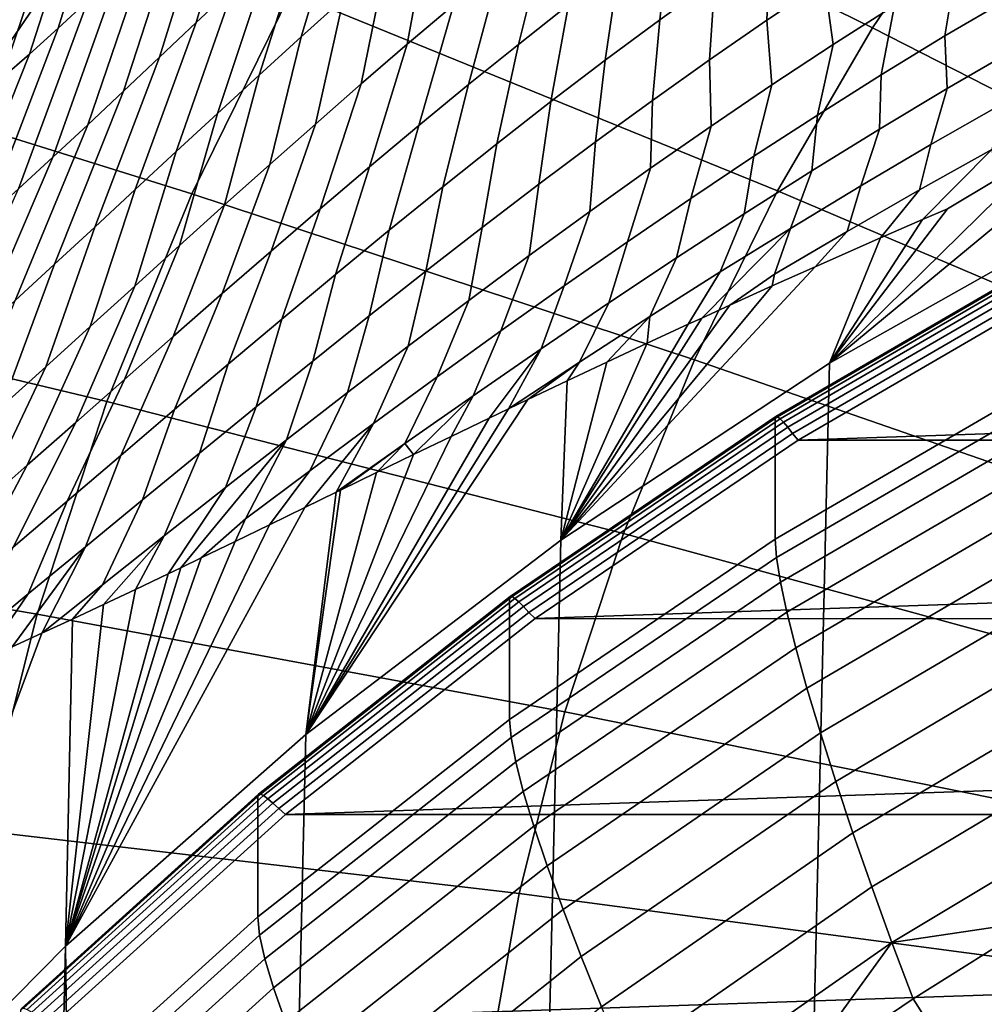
# Model space of a CAD drawing. Header units: metres. Extents: x -24 to 94, y -256 to 25.
# Tile 17 of 195: x -15.95 to -11.25, y -218.68 to -213.89. Entities that reach past the tile are written whole.
import ezdxf

# ---------------------------------------------------------------- set-up
doc = ezdxf.new("R2010")
doc.units = ezdxf.units.M
doc.layers.add('solid_10_061_003_XXX', color=7, linetype='CONTINUOUS')

msp = doc.modelspace()

# ---------------------------------------------------------------- linework, layer by layer
at = {"layer": 'solid_10_061_003_XXX'}
for points in [[(-16.645071, -214.939209, 322.239716), (-15.859187, -213.791809, 321.932281), (-16.830866, -210.327957, 321.00412)], [(-13.460552, -211.89653, 336.132965), (-14.077577, -212.805206, 336.376465), (-11.796629, -213.925369, 337.555176), (-11.279578, -213.163925, 337.351135)], [(-10.709937, -212.438339, 337.156708), (-11.279578, -213.163925, 337.351135), (-9.063201, -214.494507, 338.430054), (-8.605492, -213.911499, 338.273834)], [(-16.645056, -213.774506, 326.586365), (-15.859133, -212.62706, 326.278931), (-15.859187, -213.791809, 321.932281), (-16.645071, -214.939209, 322.239716)], [(-14.077577, -212.805206, 336.376465), (-14.628966, -213.752426, 336.630249), (-12.258678, -214.719131, 337.767853), (-11.796629, -213.925369, 337.555176)], [(-15.112148, -214.733795, 336.893219), (-14.628966, -213.752426, 336.630249), (-16.953339, -212.847061, 335.355713), (-17.513292, -213.98436, 335.660461)], [(-15.46704, -212.971558, 298.839233), (-15.338963, -212.8526, 298.499176), (-15.617858, -213.794189, 298.332397), (-15.762417, -213.92717, 298.685699)], [(-14.840114, -213.057297, 296.69278), (-14.674946, -212.901764, 296.386993), (-14.908777, -213.728683, 296.13681), (-15.090052, -213.899277, 296.445984)], [(-15.590584, -213.083801, 299.186584), (-15.46704, -212.971558, 298.839233), (-15.762417, -213.92717, 298.685699), (-15.902519, -214.05278, 299.048401)], [(-15.002231, -213.211166, 297.00531), (-14.840114, -213.057297, 296.69278), (-15.090052, -213.899277, 296.445984), (-15.268818, -214.068115, 296.763397)], [(-14.350311, -213.212875, 295.253265), (-14.159187, -213.041534, 294.97168), (-14.373154, -213.782852, 294.679138), (-14.579681, -213.968597, 294.95932)], [(-15.709214, -213.188202, 299.541412), (-15.590584, -213.083801, 299.186584), (-15.902519, -214.05278, 299.048401), (-16.037651, -214.169785, 299.420776)], [(-11.279578, -213.163925, 337.351135), (-11.796629, -213.925369, 337.555176), (-9.478654, -215.106339, 338.593994), (-9.063201, -214.494507, 338.430054)], [(-15.822479, -213.283463, 299.903839), (-15.709214, -213.188202, 299.541412), (-16.037651, -214.169785, 299.420776), (-16.167208, -214.276718, 299.803009)], [(-15.161223, -213.362625, 297.325073), (-15.002231, -213.211166, 297.00531), (-15.268818, -214.068115, 296.763397), (-15.444957, -214.234375, 297.089691)], [(-14.538914, -213.384872, 295.540985), (-14.350311, -213.212875, 295.253265), (-14.579681, -213.968597, 294.95932), (-14.784349, -214.155029, 295.246796)], [(-13.954161, -213.415253, 294.138397), (-13.741436, -213.234283, 293.876862), (-13.836627, -213.814148, 293.433655), (-14.062511, -214.005264, 293.68512)], [(-13.379553, -213.439987, 292.947571), (-13.147964, -213.257584, 292.712097), (-13.276892, -213.812714, 292.320679), (-13.521275, -214.005508, 292.546997)], [(-12.7829, -213.438187, 291.88269), (-12.532793, -213.256973, 291.670319), (-12.5645, -213.693008, 291.217377), (-12.832069, -213.885941, 291.422028)], [(-15.929853, -213.368332, 300.273834), (-15.822479, -213.283463, 299.903839), (-16.167208, -214.276718, 299.803009), (-16.290483, -214.372101, 300.195129)], [(-15.316963, -213.510895, 297.652527), (-15.161223, -213.362625, 297.325073), (-15.444957, -214.234375, 297.089691), (-15.618283, -214.397232, 297.425446)], [(-12.294992, -213.504715, 291.01712), (-12.023241, -213.32132, 290.820953), (-12.030491, -213.700073, 290.366058), (-12.311349, -213.888275, 290.547699)], [(-16.030729, -213.441376, 300.651245), (-15.929853, -213.368332, 300.273834), (-16.290483, -214.372101, 300.195129), (-16.406668, -214.454346, 300.596924)], [(-14.72506, -213.556992, 295.835327), (-14.538914, -213.384872, 295.540985), (-14.784349, -214.155029, 295.246796), (-14.987209, -214.341553, 295.542114)], [(-14.164686, -213.598251, 294.40567), (-13.954161, -213.415253, 294.138397), (-14.062511, -214.005264, 293.68512), (-14.28686, -214.198563, 293.94281)], [(-13.609037, -213.62561, 293.187958), (-13.379553, -213.439987, 292.947571), (-13.521275, -214.005508, 292.546997), (-13.764223, -214.201569, 292.778687)], [(-13.030848, -213.62352, 292.099365), (-12.7829, -213.438187, 291.88269), (-12.832069, -213.885941, 291.422028), (-13.097993, -214.083252, 291.631378)], [(-11.388036, -213.631165, 289.533051), (-11.084597, -213.45192, 289.373566), (-11.130563, -213.780212, 288.958618), (-11.443397, -213.964539, 289.104889)], [(-12.5645, -213.693008, 291.217377), (-12.294992, -213.504715, 291.01712), (-12.311349, -213.888275, 290.547699), (-12.590554, -214.081314, 290.733398)], [(-15.46926, -213.655075, 297.988159), (-15.316963, -213.510895, 297.652527), (-15.618283, -214.397232, 297.425446), (-15.788536, -214.55571, 297.771271)], [(-12.030491, -213.700073, 290.366058), (-11.74766, -213.516968, 290.188293), (-11.689206, -213.816132, 289.695953), (-11.988476, -214.006638, 289.862579)], [(-14.908777, -213.728683, 296.13681), (-14.72506, -213.556992, 295.835327), (-14.987209, -214.341553, 295.542114), (-15.188263, -214.527634, 295.845917)], [(-14.373154, -213.782852, 294.679138), (-14.164686, -213.598251, 294.40567), (-14.28686, -214.198563, 293.94281), (-14.50982, -214.393692, 294.207214)], [(-13.836627, -213.814148, 293.433655), (-13.609037, -213.62561, 293.187958), (-13.764223, -214.201569, 292.778687), (-14.005949, -214.400635, 293.016205)], [(-13.276892, -213.812714, 292.320679), (-13.030848, -213.62352, 292.099365), (-13.097993, -214.083252, 291.631378), (-13.362552, -214.284698, 291.845795)], [(-11.689206, -213.816132, 289.695953), (-11.388036, -213.631165, 289.533051), (-11.443397, -213.964539, 289.104889), (-11.754581, -214.15451, 289.254639)], [(-15.617858, -213.794189, 298.332397), (-15.46926, -213.655075, 297.988159), (-15.788536, -214.55571, 297.771271), (-15.955371, -214.70874, 298.127747)], [(-12.832069, -213.885941, 291.422028), (-12.5645, -213.693008, 291.217377), (-12.590554, -214.081314, 290.733398), (-12.868411, -214.278992, 290.923584)], [(-15.090052, -213.899277, 296.445984), (-14.908777, -213.728683, 296.13681), (-15.188263, -214.527634, 295.845917), (-15.387468, -214.71257, 296.158875)], [(-12.311349, -213.888275, 290.547699), (-12.030491, -213.700073, 290.366058), (-11.988476, -214.006638, 289.862579), (-12.2862, -214.202438, 290.033203)], [(-15.762417, -213.92717, 298.685699), (-15.617858, -213.794189, 298.332397), (-15.955371, -214.70874, 298.127747), (-16.118345, -214.855118, 298.495392)], [(-14.628966, -213.752426, 336.630249), (-15.112148, -214.733795, 336.893219), (-12.663571, -215.541489, 337.98819), (-12.258678, -214.719131, 337.767853)], [(-14.579681, -213.968597, 294.95932), (-14.373154, -213.782852, 294.679138), (-14.50982, -214.393692, 294.207214), (-14.731508, -214.59021, 294.478943)], [(-11.443397, -213.964539, 289.104889), (-11.130563, -213.780212, 288.958618), (-11.100716, -214.028961, 288.492493), (-11.43231, -214.220963, 288.628265)], [(-14.062511, -214.005264, 293.68512), (-13.836627, -213.814148, 293.433655), (-14.005949, -214.400635, 293.016205), (-14.246645, -214.602356, 293.260071)], [(-13.521275, -214.005508, 292.546997), (-13.276892, -213.812714, 292.320679), (-13.362552, -214.284698, 291.845795), (-13.626009, -214.489975, 292.065735)], [(-11.988476, -214.006638, 289.862579), (-11.689206, -213.816132, 289.695953), (-11.754581, -214.15451, 289.254639), (-12.064487, -214.349915, 289.408142)], [(-13.097993, -214.083252, 291.631378), (-12.832069, -213.885941, 291.422028), (-12.868411, -214.278992, 290.923584), (-13.145213, -214.481049, 291.1185)], [(-12.590554, -214.081314, 290.733398), (-12.311349, -213.888275, 290.547699), (-12.2862, -214.202438, 290.033203), (-12.582723, -214.403305, 290.208069)], [(-15.902519, -214.05278, 299.048401), (-15.762417, -213.92717, 298.685699), (-16.118345, -214.855118, 298.495392), (-16.276917, -214.993515, 298.874725)], [(-15.268818, -214.068115, 296.763397), (-15.090052, -213.899277, 296.445984), (-15.387468, -214.71257, 296.158875), (-15.584722, -214.895645, 296.48172)], [(-11.796629, -213.925369, 337.555176), (-12.258678, -214.719131, 337.767853), (-9.849913, -215.744125, 338.764893), (-9.478654, -215.106339, 338.593994)], [(-15.524871, -215.744736, 337.164093), (-15.112148, -214.733795, 336.893219), (-17.513292, -213.98436, 335.660461), (-17.99159, -215.155914, 335.974365)], [(-14.784349, -214.155029, 295.246796), (-14.579681, -213.968597, 294.95932), (-14.731508, -214.59021, 294.478943), (-14.952013, -214.787659, 294.758606)], [(-11.754581, -214.15451, 289.254639), (-11.443397, -213.964539, 289.104889), (-11.43231, -214.220963, 288.628265), (-11.762722, -214.418823, 288.767639)], [(-14.28686, -214.198563, 293.94281), (-14.062511, -214.005264, 293.68512), (-14.246645, -214.602356, 293.260071), (-14.48648, -214.806381, 293.510803)], [(-13.764223, -214.201569, 292.778687), (-13.521275, -214.005508, 292.546997), (-13.626009, -214.489975, 292.065735), (-13.888615, -214.698792, 292.291656)], [(-12.2862, -214.202438, 290.033203), (-11.988476, -214.006638, 289.862579), (-12.064487, -214.349915, 289.408142), (-12.37347, -214.550552, 289.565735)], [(-11.43231, -214.220963, 288.628265), (-11.100716, -214.028961, 288.492493), (-11.169558, -214.297974, 288.051971), (-11.511968, -214.493591, 288.1745)], [(-16.037651, -214.169785, 299.420776), (-15.902519, -214.05278, 299.048401), (-16.276917, -214.993515, 298.874725), (-16.430424, -215.122528, 299.266083)], [(-15.444957, -214.234375, 297.089691), (-15.268818, -214.068115, 296.763397), (-15.584722, -214.895645, 296.48172), (-15.779854, -215.075989, 296.815155)], [(-12.868411, -214.278992, 290.923584), (-12.590554, -214.081314, 290.733398), (-12.582723, -214.403305, 290.208069), (-12.878375, -214.609039, 290.387604)], [(-13.362552, -214.284698, 291.845795), (-13.097993, -214.083252, 291.631378), (-13.145213, -214.481049, 291.1185), (-13.421242, -214.687256, 291.318634)], [(-11.523319, -252.606186, 295.580231), (-10.638276, -214.788864, 285.447113), (-9.217698, -214.113647, 285.266205), (-10.135787, -253.342712, 295.777588)], [(-14.987209, -214.341553, 295.542114), (-14.784349, -214.155029, 295.246796), (-14.952013, -214.787659, 294.758606), (-15.171385, -214.985519, 295.046814)], [(-12.064487, -214.349915, 289.408142), (-11.754581, -214.15451, 289.254639), (-11.762722, -214.418823, 288.767639), (-12.092353, -214.62236, 288.911011)], [(-14.50982, -214.393692, 294.207214), (-14.28686, -214.198563, 293.94281), (-14.48648, -214.806381, 293.510803), (-14.725601, -215.012344, 293.768982)], [(-14.005949, -214.400635, 293.016205), (-13.764223, -214.201569, 292.778687), (-13.888615, -214.698792, 292.291656), (-14.150599, -214.910858, 292.524048)], [(-12.582723, -214.403305, 290.208069), (-12.2862, -214.202438, 290.033203), (-12.37347, -214.550552, 289.565735), (-12.681876, -214.756195, 289.727692)], [(-11.762722, -214.418823, 288.767639), (-11.43231, -214.220963, 288.628265), (-11.511968, -214.493591, 288.1745), (-11.853848, -214.694946, 288.30072)], [(-15.618283, -214.397232, 297.425446), (-15.444957, -214.234375, 297.089691), (-15.779854, -215.075989, 296.815155), (-15.972618, -215.252747, 297.159912)], [(-13.626009, -214.489975, 292.065735), (-13.362552, -214.284698, 291.845795), (-13.421242, -214.687256, 291.318634), (-13.696762, -214.897354, 291.524353)], [(-13.145213, -214.481049, 291.1185), (-12.868411, -214.278992, 290.923584), (-12.878375, -214.609039, 290.387604), (-13.173473, -214.819397, 290.572174)], [(-11.511968, -214.493591, 288.1745), (-11.169558, -214.297974, 288.051971), (-11.214884, -214.517212, 287.588013), (-11.567509, -214.714325, 287.696686)], [(-15.188263, -214.527634, 295.845917), (-14.987209, -214.341553, 295.542114), (-15.171385, -214.985519, 295.046814), (-15.389633, -215.183243, 295.34433)], [(-12.37347, -214.550552, 289.565735), (-12.064487, -214.349915, 289.408142), (-12.092353, -214.62236, 288.911011), (-12.421593, -214.831329, 289.058685)], [(-15.788536, -214.55571, 297.771271), (-15.618283, -214.397232, 297.425446), (-15.972618, -215.252747, 297.159912), (-16.162678, -215.42482, 297.516754)], [(-14.731508, -214.59021, 294.478943), (-14.50982, -214.393692, 294.207214), (-14.725601, -215.012344, 293.768982), (-14.964127, -215.219833, 294.035248)], [(-14.246645, -214.602356, 293.260071), (-14.005949, -214.400635, 293.016205), (-14.150599, -214.910858, 292.524048), (-14.412172, -215.125839, 292.76355)], [(-12.878375, -214.609039, 290.387604), (-12.582723, -214.403305, 290.208069), (-12.681876, -214.756195, 289.727692), (-12.990035, -214.966629, 289.89447)], [(-10.40484, -214.382538, 286.48642), (-10.638276, -214.788864, 285.447113), (-12.006137, -215.558884, 285.653442), (-10.755301, -214.523849, 286.680542)], [(-12.092353, -214.62236, 288.911011), (-11.762722, -214.418823, 288.767639), (-11.853848, -214.694946, 288.30072), (-12.1956, -214.901855, 288.430969)], [(-13.888615, -214.698792, 292.291656), (-13.626009, -214.489975, 292.065735), (-13.696762, -214.897354, 291.524353), (-13.972026, -215.111084, 291.736206)], [(-13.421242, -214.687256, 291.318634), (-13.145213, -214.481049, 291.1185), (-13.173473, -214.819397, 290.572174), (-13.468321, -215.034119, 290.762207)], [(-11.853848, -214.694946, 288.30072), (-11.511968, -214.493591, 288.1745), (-11.567509, -214.714325, 287.696686), (-11.920215, -214.917038, 287.809113)], [(-15.955371, -214.70874, 298.127747), (-15.788536, -214.55571, 297.771271), (-16.162678, -215.42482, 297.516754), (-16.349596, -215.591064, 297.886353)], [(-15.387468, -214.71257, 296.158875), (-15.188263, -214.527634, 295.845917), (-15.389633, -215.183243, 295.34433), (-15.606713, -215.380203, 295.651886)], [(-12.681876, -214.756195, 289.727692), (-12.37347, -214.550552, 289.565735), (-12.421593, -214.831329, 289.058685), (-12.750813, -215.045532, 289.21109)], [(-11.09718, -214.665253, 286.886627), (-10.755301, -214.523849, 286.680542), (-12.006137, -215.558884, 285.653442)], [(-11.214884, -214.517212, 287.588013), (-11.552597, -214.858917, 287.188873), (-11.757127, -214.9478, 287.335693), (-11.567509, -214.714325, 287.696686)], [(-11.214884, -214.517212, 287.588013), (-11.192169, -214.663681, 287.095612), (-11.430937, -214.806595, 287.104889), (-11.552597, -214.858917, 287.188873)], [(-14.952013, -214.787659, 294.758606), (-14.731508, -214.59021, 294.478943), (-14.964127, -215.219833, 294.035248), (-15.202141, -215.428391, 294.310303)], [(-14.48648, -214.806381, 293.510803), (-14.246645, -214.602356, 293.260071), (-14.412172, -215.125839, 292.76355), (-14.673521, -215.343384, 293.010712)], [(-13.173473, -214.819397, 290.572174), (-12.878375, -214.609039, 290.387604), (-12.990035, -214.966629, 289.89447), (-13.298264, -215.181656, 290.066498)], [(-12.421593, -214.831329, 289.058685), (-12.092353, -214.62236, 288.911011), (-12.1956, -214.901855, 288.430969), (-12.537609, -215.11409, 288.565704)], [(-14.150599, -214.910858, 292.524048), (-13.888615, -214.698792, 292.291656), (-13.972026, -215.111084, 291.736206), (-14.247266, -215.32814, 291.954712)], [(-13.696762, -214.897354, 291.524353), (-13.421242, -214.687256, 291.318634), (-13.468321, -215.034119, 290.762207), (-13.763206, -215.252975, 290.958221)], [(-12.1956, -214.901855, 288.430969), (-11.853848, -214.694946, 288.30072), (-11.920215, -214.917038, 287.809113), (-12.2734, -215.125137, 287.925629)], [(-11.192169, -214.663681, 287.095612), (-11.09718, -214.665253, 286.886627), (-12.006137, -215.558884, 285.653442), (-11.430937, -214.806595, 287.104889)], [(-15.584722, -214.895645, 296.48172), (-15.387468, -214.71257, 296.158875), (-15.606713, -215.380203, 295.651886), (-15.822527, -215.575684, 295.970245)], [(-15.112148, -214.733795, 336.893219), (-15.524871, -215.744736, 337.164093), (-13.009421, -216.388611, 338.215179), (-12.663571, -215.541489, 337.98819)], [(-12.258678, -214.719131, 337.767853), (-12.663571, -215.541489, 337.98819), (-10.175247, -216.404892, 338.941956), (-9.849913, -215.744125, 338.764893)], [(-11.567509, -214.714325, 287.696686), (-11.757127, -214.9478, 287.335693), (-12.076094, -215.088715, 287.579376), (-11.920215, -214.917038, 287.809113)], [(-15.171385, -214.985519, 295.046814), (-14.952013, -214.787659, 294.758606), (-15.202141, -215.428391, 294.310303), (-15.43969, -215.637527, 294.594879)], [(-12.990035, -214.966629, 289.89447), (-12.681876, -214.756195, 289.727692), (-12.750813, -215.045532, 289.21109), (-13.080375, -215.26474, 289.368683)], [(-12.853821, -251.777206, 295.358124), (-12.006137, -215.558884, 285.653442), (-10.638276, -214.788864, 285.447113), (-11.523319, -252.606186, 295.580231)], [(-14.725601, -215.012344, 293.768982), (-14.48648, -214.806381, 293.510803), (-14.673521, -215.343384, 293.010712), (-14.934806, -215.563095, 293.266266)], [(-13.468321, -215.034119, 290.762207), (-13.173473, -214.819397, 290.572174), (-13.298264, -215.181656, 290.066498), (-13.606867, -215.401016, 290.244202)], [(-12.750813, -215.045532, 289.21109), (-12.421593, -214.831329, 289.058685), (-12.537609, -215.11409, 288.565704), (-12.880245, -215.331467, 288.705353)], [(-11.552597, -214.858917, 287.188873), (-11.430937, -214.806595, 287.104889), (-12.006137, -215.558884, 285.653442)], [(-15.779854, -215.075989, 296.815155), (-15.584722, -214.895645, 296.48172), (-15.822527, -215.575684, 295.970245), (-16.036903, -215.768906, 296.300232)], [(-13.972026, -215.111084, 291.736206), (-13.696762, -214.897354, 291.524353), (-13.763206, -215.252975, 290.958221), (-14.058399, -215.475708, 291.160736)], [(-11.757127, -214.9478, 287.335693), (-11.552597, -214.858917, 287.188873), (-12.006137, -215.558884, 285.653442)], [(-14.412172, -215.125839, 292.76355), (-14.150599, -214.910858, 292.524048), (-14.247266, -215.32814, 291.954712), (-14.522696, -215.548279, 292.18045)], [(-12.537609, -215.11409, 288.565704), (-12.1956, -214.901855, 288.430969), (-12.627378, -215.33844, 288.046539), (-12.693344, -215.36882, 288.106628)], [(-12.1956, -214.901855, 288.430969), (-12.2734, -215.125137, 287.925629), (-12.490583, -215.275772, 287.924835), (-12.627378, -215.33844, 288.046539)], [(-12.2734, -215.125137, 287.925629), (-11.920215, -214.917038, 287.809113), (-12.076094, -215.088715, 287.579376), (-12.284866, -215.182388, 287.749176)], [(-15.389633, -215.183243, 295.34433), (-15.171385, -214.985519, 295.046814), (-15.43969, -215.637527, 294.594879), (-15.676776, -215.84668, 294.88974)], [(-13.298264, -215.181656, 290.066498), (-12.990035, -214.966629, 289.89447), (-13.080375, -215.26474, 289.368683), (-13.410619, -215.488754, 289.531921)], [(-11.757127, -214.9478, 287.335693), (-12.006137, -215.558884, 285.653442), (-13.314564, -216.419907, 285.884155), (-12.076094, -215.088715, 287.579376)], [(-14.964127, -215.219833, 294.035248), (-14.725601, -215.012344, 293.768982), (-14.934806, -215.563095, 293.266266), (-15.196155, -215.784592, 293.530914)], [(-13.763206, -215.252975, 290.958221), (-13.468321, -215.034119, 290.762207), (-13.606867, -215.401016, 290.244202), (-13.91613, -215.624527, 290.428131)], [(-12.267309, -215.818268, 285.354706), (-10.913157, -215.031265, 285.143829), (-10.915641, -215.038574, 285.099915), (-12.270296, -215.825897, 285.310883)], [(-10.915567, -215.628998, 282.896332), (-12.270019, -216.416168, 283.107239), (-12.270296, -215.825897, 285.310883), (-10.915641, -215.038574, 285.099915)], [(-10.913157, -215.031265, 285.143829), (-12.267309, -215.818268, 285.354706), (-12.259255, -215.819275, 285.398804), (-10.905993, -215.032791, 285.188049)], [(-10.905993, -215.032791, 285.188049), (-12.259255, -215.819275, 285.398804), (-12.246264, -215.828735, 285.440643), (-10.894436, -215.043091, 285.230133)], [(-15.972618, -215.252747, 297.159912), (-15.779854, -215.075989, 296.815155), (-16.036903, -215.768906, 296.300232), (-16.249594, -215.958954, 296.6427)], [(-12.284866, -215.182388, 287.749176), (-12.076094, -215.088715, 287.579376), (-13.314564, -216.419907, 285.884155)], [(-13.080375, -215.26474, 289.368683), (-12.750813, -215.045532, 289.21109), (-12.880245, -215.331467, 288.705353), (-13.223866, -215.553757, 288.850342)], [(-10.894436, -215.043091, 285.230133), (-12.246264, -215.828735, 285.440643), (-12.228984, -215.846176, 285.478149), (-10.879065, -215.06163, 285.267944)], [(-10.879065, -215.06163, 285.267944), (-12.228984, -215.846176, 285.478149), (-12.208287, -215.870743, 285.50943), (-10.860652, -215.087524, 285.299591)], [(-10.860652, -215.087524, 285.299591), (-12.208287, -215.870743, 285.50943), (-12.185212, -215.901169, 285.532928), (-10.840124, -215.119431, 285.323456)], [(-14.673521, -215.343384, 293.010712), (-14.412172, -215.125839, 292.76355), (-14.522696, -215.548279, 292.18045), (-14.79851, -215.771133, 292.414062)], [(-14.247266, -215.32814, 291.954712), (-13.972026, -215.111084, 291.736206), (-14.058399, -215.475708, 291.160736), (-14.354156, -215.702042, 291.370331)], [(-12.880245, -215.331467, 288.705353), (-12.537609, -215.11409, 288.565704), (-12.693344, -215.36882, 288.106628), (-12.893157, -215.461456, 288.294525)], [(-12.2734, -215.125137, 287.925629), (-12.284866, -215.182388, 287.749176), (-12.490583, -215.275772, 287.924835)], [(-12.185212, -215.901169, 285.532928), (-12.158209, -215.934158, 285.546967), (-10.816525, -215.154633, 285.338074), (-10.840124, -215.119431, 285.323456)], [(-15.865209, -216.780502, 337.44162), (-15.524871, -215.744736, 337.164093), (-17.99159, -215.155914, 335.974365), (-18.386005, -216.356262, 336.29599)], [(-15.606713, -215.380203, 295.651886), (-15.389633, -215.183243, 295.34433), (-15.676776, -215.84668, 294.88974), (-15.913344, -216.055252, 295.19577)], [(-13.606867, -215.401016, 290.244202), (-13.298264, -215.181656, 290.066498), (-13.410619, -215.488754, 289.531921), (-13.741874, -215.717316, 289.701355)], [(-12.490583, -215.275772, 287.924835), (-12.284866, -215.182388, 287.749176), (-13.314564, -216.419907, 285.884155)], [(-10.816525, -215.154633, 285.338074), (-12.158209, -215.934158, 285.546967), (10.816609, -215.154678, 285.338074)], [(-12.158209, -215.934158, 285.546967), (12.158301, -215.934219, 285.546967), (10.816609, -215.154678, 285.338074)], [(-15.202141, -215.428391, 294.310303), (-14.964127, -215.219833, 294.035248), (-15.196155, -215.784592, 293.530914), (-15.457662, -216.007401, 293.805511)], [(-14.058399, -215.475708, 291.160736), (-13.763206, -215.252975, 290.958221), (-13.91613, -215.624527, 290.428131), (-14.226327, -215.851913, 290.618866)], [(-13.410619, -215.488754, 289.531921), (-13.080375, -215.26474, 289.368683), (-13.223866, -215.553757, 288.850342), (-13.568677, -215.780731, 289.001007)], [(-12.627378, -215.33844, 288.046539), (-12.490583, -215.275772, 287.924835), (-13.314564, -216.419907, 285.884155)], [(-14.522696, -215.548279, 292.18045), (-14.247266, -215.32814, 291.954712), (-14.354156, -215.702042, 291.370331), (-14.650708, -215.931702, 291.587708)], [(-14.934806, -215.563095, 293.266266), (-14.673521, -215.343384, 293.010712), (-14.79851, -215.771133, 292.414062), (-15.074874, -215.996414, 292.65625)], [(-12.693344, -215.36882, 288.106628), (-12.627378, -215.33844, 288.046539), (-13.314564, -216.419907, 285.884155)], [(-12.893157, -215.461456, 288.294525), (-12.693344, -215.36882, 288.106628), (-13.314564, -216.419907, 285.884155)], [(-13.223866, -215.553757, 288.850342), (-12.880245, -215.331467, 288.705353), (-13.090077, -215.553604, 288.488739), (-13.284113, -215.645172, 288.68927)], [(-12.880245, -215.331467, 288.705353), (-12.893157, -215.461456, 288.294525), (-13.090077, -215.553604, 288.488739)], [(-15.822527, -215.575684, 295.970245), (-15.606713, -215.380203, 295.651886), (-15.913344, -216.055252, 295.19577), (-16.149284, -216.262512, 295.513855)], [(-13.91613, -215.624527, 290.428131), (-13.606867, -215.401016, 290.244202), (-13.741874, -215.717316, 289.701355), (-14.074449, -215.950226, 289.877594)], [(-15.43969, -215.637527, 294.594879), (-15.202141, -215.428391, 294.310303), (-15.457662, -216.007401, 293.805511), (-15.719375, -216.231018, 294.090881)], [(-13.090077, -215.553604, 288.488739), (-12.893157, -215.461456, 288.294525), (-13.314564, -216.419907, 285.884155)], [(-14.354156, -215.702042, 291.370331), (-14.058399, -215.475708, 291.160736), (-14.226327, -215.851913, 290.618866), (-14.537711, -216.082947, 290.816986)], [(-13.741874, -215.717316, 289.701355), (-13.410619, -215.488754, 289.531921), (-13.66361, -215.826248, 289.109955), (-13.849072, -215.915558, 289.330292)], [(-13.410619, -215.488754, 289.531921), (-13.568677, -215.780731, 289.001007), (-13.66361, -215.826248, 289.109955)], [(-15.196155, -215.784592, 293.530914), (-14.934806, -215.563095, 293.266266), (-15.074874, -215.996414, 292.65625), (-15.351928, -216.223709, 292.907776)], [(-14.79851, -215.771133, 292.414062), (-14.522696, -215.548279, 292.18045), (-14.650708, -215.931702, 291.587708), (-14.948268, -216.164368, 291.813507)], [(-14.120682, -250.859909, 295.112335), (-13.314564, -216.419907, 285.884155), (-12.006137, -215.558884, 285.653442), (-12.853821, -251.777206, 295.358124)], [(-13.223866, -215.553757, 288.850342), (-13.475289, -215.736084, 288.896332), (-13.568677, -215.780731, 289.001007)], [(-13.223866, -215.553757, 288.850342), (-13.284113, -215.645172, 288.68927), (-13.475289, -215.736084, 288.896332)], [(-13.284113, -215.645172, 288.68927), (-13.090077, -215.553604, 288.488739), (-13.314564, -216.419907, 285.884155)], [(-12.663571, -215.541489, 337.98819), (-13.009421, -216.388611, 338.215179), (-10.453139, -217.085571, 339.124329), (-10.175247, -216.404892, 338.941956)], [(-16.036903, -215.768906, 296.300232), (-15.822527, -215.575684, 295.970245), (-16.149284, -216.262512, 295.513855), (-16.384405, -216.467712, 295.84491)], [(-15.676776, -215.84668, 294.88974), (-15.43969, -215.637527, 294.594879), (-15.719375, -216.231018, 294.090881), (-15.981295, -216.454849, 294.387939)], [(-13.284113, -215.645172, 288.68927), (-13.314564, -216.419907, 285.884155), (-14.557101, -217.367706, 286.138123), (-13.475289, -215.736084, 288.896332)], [(-14.226327, -215.851913, 290.618866), (-13.91613, -215.624527, 290.428131), (-14.074449, -215.950226, 289.877594), (-14.408564, -216.18718, 290.061157)], [(-12.263768, -216.50531, 282.834686), (-12.270019, -216.416168, 283.107239), (-10.915567, -215.628998, 282.896332), (-10.910503, -215.718567, 282.623901)], [(-14.650708, -215.931702, 291.587708), (-14.354156, -215.702042, 291.370331), (-14.537711, -216.082947, 290.816986), (-14.850517, -216.317352, 291.023224)], [(-15.524871, -215.744736, 337.164093), (-15.865209, -216.780502, 337.44162), (-13.294616, -217.256577, 338.447754), (-13.009421, -216.388611, 338.215179)], [(-13.568677, -215.780731, 289.001007), (-13.475289, -215.736084, 288.896332), (-14.557101, -217.367706, 286.138123)], [(-14.074449, -215.950226, 289.877594), (-13.741874, -215.717316, 289.701355), (-14.031671, -216.003922, 289.557434)], [(-13.741874, -215.717316, 289.701355), (-13.849072, -215.915558, 289.330292), (-14.031671, -216.003922, 289.557434)], [(-10.910503, -215.718567, 282.623901), (-10.895183, -215.839218, 282.360779), (-12.244858, -216.62468, 282.571228), (-12.263768, -216.50531, 282.834686)], [(-15.457662, -216.007401, 293.805511), (-15.196155, -215.784592, 293.530914), (-15.351928, -216.223709, 292.907776), (-15.629775, -216.452621, 293.169495)], [(-15.074874, -215.996414, 292.65625), (-14.79851, -215.771133, 292.414062), (-14.948268, -216.164368, 291.813507), (-15.247022, -216.399734, 292.048523)], [(-13.66361, -215.826248, 289.109955), (-13.568677, -215.780731, 289.001007), (-14.557101, -217.367706, 286.138123)], [(-15.913344, -216.055252, 295.19577), (-15.676776, -215.84668, 294.88974), (-15.981295, -216.454849, 294.387939), (-16.243361, -216.678314, 294.697723)], [(-14.226327, -215.851913, 290.618866), (-14.562063, -216.262009, 290.280914), (-14.732968, -216.345291, 290.536407), (-14.537711, -216.082947, 290.816986)], [(-14.226327, -215.851913, 290.618866), (-14.408564, -216.18718, 290.061157), (-14.562063, -216.262009, 290.280914)], [(-13.849072, -215.915558, 289.330292), (-13.66361, -215.826248, 289.109955), (-14.557101, -217.367706, 286.138123)], [(-12.267309, -215.818268, 285.354706), (-12.270296, -215.825897, 285.310883), (-13.564114, -216.702957, 285.545898), (-13.560913, -216.695175, 285.589691)], [(-12.270019, -216.416168, 283.107239), (-13.563909, -217.293259, 283.342255), (-13.564114, -216.702957, 285.545898), (-12.270296, -215.825897, 285.310883)], [(-12.267309, -215.818268, 285.354706), (-13.560913, -216.695175, 285.589691), (-13.552011, -216.695602, 285.633606), (-12.259255, -215.819275, 285.398804)], [(-12.259255, -215.819275, 285.398804), (-13.552011, -216.695602, 285.633606), (-13.537647, -216.704132, 285.675201), (-12.246264, -215.828735, 285.440643)], [(-12.246264, -215.828735, 285.440643), (-13.537647, -216.704132, 285.675201), (-13.518546, -216.720337, 285.712402), (-12.228984, -215.846176, 285.478149)], [(-12.228984, -215.846176, 285.478149), (-13.518546, -216.720337, 285.712402), (-13.495667, -216.743408, 285.743286), (-12.208287, -215.870743, 285.50943)], [(-10.895183, -215.839218, 282.360779), (-10.869796, -215.988617, 282.113312), (-12.213526, -216.771927, 282.323181), (-12.244858, -216.62468, 282.571228)], [(-12.208287, -215.870743, 285.50943), (-13.495667, -216.743408, 285.743286), (-13.470158, -216.772186, 285.766327), (-12.185212, -215.901169, 285.532928)], [(-13.470158, -216.772186, 285.766327), (-13.440118, -216.802826, 285.779724), (-12.158209, -215.934158, 285.546967), (-12.185212, -215.901169, 285.532928)], [(-14.948268, -216.164368, 291.813507), (-14.650708, -215.931702, 291.587708), (-15.164746, -216.554703, 291.238098), (-15.22745, -216.584885, 291.347321)], [(-14.650708, -215.931702, 291.587708), (-14.850517, -216.317352, 291.023224), (-15.06571, -216.506882, 291.069519), (-15.164746, -216.554703, 291.238098)], [(-14.031671, -216.003922, 289.557434), (-13.849072, -215.915558, 289.330292), (-14.557101, -217.367706, 286.138123)], [(-14.074449, -215.950226, 289.877594), (-14.388188, -216.177261, 290.032654), (-14.408564, -216.18718, 290.061157)], [(-14.074449, -215.950226, 289.877594), (-14.211381, -216.091187, 289.791534), (-14.388188, -216.177261, 290.032654)], [(-14.074449, -215.950226, 289.877594), (-14.031671, -216.003922, 289.557434), (-14.211381, -216.091187, 289.791534)], [(-12.158209, -215.934158, 285.546967), (-13.440118, -216.802826, 285.779724), (12.158301, -215.934219, 285.546967)], [(-13.440118, -216.802826, 285.779724), (13.440215, -216.802902, 285.779724), (12.158301, -215.934219, 285.546967)], [(-15.351928, -216.223709, 292.907776), (-15.074874, -215.996414, 292.65625), (-15.247022, -216.399734, 292.048523), (-15.547127, -216.637421, 292.29361)], [(-10.869796, -215.988617, 282.113312), (-10.8347, -216.164764, 281.884796), (-12.170206, -216.945099, 282.093903), (-12.213526, -216.771927, 282.323181)], [(-15.719375, -216.231018, 294.090881), (-15.457662, -216.007401, 293.805511), (-15.629775, -216.452621, 293.169495), (-15.908484, -216.682709, 293.44223)], [(-14.211381, -216.091187, 289.791534), (-14.031671, -216.003922, 289.557434), (-14.557101, -217.367706, 286.138123)], [(-16.149284, -216.262512, 295.513855), (-15.913344, -216.055252, 295.19577), (-16.243361, -216.678314, 294.697723), (-16.505442, -216.90062, 295.02121)], [(-14.850517, -216.317352, 291.023224), (-14.537711, -216.082947, 290.816986), (-14.732968, -216.345291, 290.536407), (-14.900874, -216.426971, 290.799255)], [(-14.388188, -216.177261, 290.032654), (-14.211381, -216.091187, 289.791534), (-14.557101, -217.367706, 286.138123)], [(-14.408564, -216.18718, 290.061157), (-14.557101, -217.367706, 286.138123), (-15.727561, -218.397552, 286.414062), (-14.562063, -216.262009, 290.280914)], [(-15.247022, -216.399734, 292.048523), (-14.948268, -216.164368, 291.813507), (-15.22745, -216.584885, 291.347321), (-15.385989, -216.660767, 291.632721)], [(-14.408564, -216.18718, 290.061157), (-14.388188, -216.177261, 290.032654), (-14.557101, -217.367706, 286.138123)], [(-10.8347, -216.164764, 281.884796), (-10.790384, -216.365326, 281.678375), (-12.115497, -217.141891, 281.886444), (-12.170206, -216.945099, 282.093903)], [(-15.981295, -216.454849, 294.387939), (-15.719375, -216.231018, 294.090881), (-15.908484, -216.682709, 293.44223), (-16.188074, -216.913467, 293.726929)], [(-15.629775, -216.452621, 293.169495), (-15.351928, -216.223709, 292.907776), (-15.547127, -216.637421, 292.29361), (-15.84192, -216.873962, 292.535187)], [(-14.732968, -216.345291, 290.536407), (-14.562063, -216.262009, 290.280914), (-15.727561, -218.397552, 286.414062)], [(-14.850517, -216.317352, 291.023224), (-14.900874, -216.426971, 290.799255), (-15.06571, -216.506882, 291.069519)], [(-16.131577, -217.836304, 337.724548), (-15.865209, -216.780502, 337.44162), (-18.386005, -216.356262, 336.29599), (-18.694695, -217.579819, 336.62384)], [(-14.900874, -216.426971, 290.799255), (-14.732968, -216.345291, 290.536407), (-15.727561, -218.397552, 286.414062)], [(-10.790384, -216.365326, 281.678375), (-10.73747, -216.587646, 281.496765), (-12.050155, -217.359741, 281.703644), (-12.115497, -217.141891, 281.886444)], [(-15.06571, -216.506882, 291.069519), (-14.900874, -216.426971, 290.799255), (-15.727561, -218.397552, 286.414062)], [(-15.247022, -216.399734, 292.048523), (-15.541305, -216.73436, 291.925812), (-15.693279, -216.805466, 292.226624), (-15.547127, -216.637421, 292.29361)], [(-15.247022, -216.399734, 292.048523), (-15.385989, -216.660767, 291.632721), (-15.541305, -216.73436, 291.925812)], [(-15.317584, -249.858841, 294.844086), (-14.557101, -217.367706, 286.138123), (-13.314564, -216.419907, 285.884155), (-14.120682, -250.859909, 295.112335)], [(-13.556511, -217.381882, 283.06958), (-13.563909, -217.293259, 283.342255), (-12.270019, -216.416168, 283.107239), (-12.263768, -216.50531, 282.834686)], [(-13.009421, -216.388611, 338.215179), (-13.294616, -217.256577, 338.447754), (-10.682295, -217.782974, 339.311218), (-10.453139, -217.085571, 339.124329)], [(-15.908484, -216.682709, 293.44223), (-15.629775, -216.452621, 293.169495), (-15.987054, -216.939545, 292.851562), (-16.128698, -217.00209, 293.17569)], [(-15.629775, -216.452621, 293.169495), (-15.84192, -216.873962, 292.535187), (-15.987054, -216.939545, 292.851562)], [(-15.164746, -216.554703, 291.238098), (-15.06571, -216.506882, 291.069519), (-15.727561, -218.397552, 286.414062)], [(-12.263768, -216.50531, 282.834686), (-12.244858, -216.62468, 282.571228), (-13.534123, -217.499695, 282.805695), (-13.556511, -217.381882, 283.06958)], [(-15.22745, -216.584885, 291.347321), (-15.164746, -216.554703, 291.238098), (-15.727561, -218.397552, 286.414062)], [(-15.385989, -216.660767, 291.632721), (-15.22745, -216.584885, 291.347321), (-15.727561, -218.397552, 286.414062)], [(-12.244858, -216.62468, 282.571228), (-12.213526, -216.771927, 282.323181), (-13.497035, -217.644379, 282.556946), (-13.534123, -217.499695, 282.805695)], [(-10.73747, -216.587646, 281.496765), (-10.67672, -216.828827, 281.342438), (-11.975105, -217.595749, 281.547943), (-12.050155, -217.359741, 281.703644)], [(-15.547127, -216.637421, 292.29361), (-15.693279, -216.805466, 292.226624), (-15.84192, -216.873962, 292.535187)], [(-15.541305, -216.73436, 291.925812), (-15.385989, -216.660767, 291.632721), (-15.727561, -218.397552, 286.414062)], [(-16.188074, -216.913467, 293.726929), (-15.908484, -216.682709, 293.44223), (-16.128698, -217.00209, 293.17569), (-16.266636, -217.061264, 293.507629)], [(-14.787585, -217.657639, 285.847565), (-13.560913, -216.695175, 285.589691), (-13.564114, -216.702957, 285.545898), (-14.790945, -217.665558, 285.803833)], [(-13.563909, -217.293259, 283.342255), (-14.790853, -218.255936, 283.60022), (-14.790945, -217.665558, 285.803833), (-13.564114, -216.702957, 285.545898)], [(-13.560913, -216.695175, 285.589691), (-14.787585, -217.657639, 285.847565), (-14.777877, -217.657425, 285.891327), (-13.552011, -216.695602, 285.633606)], [(-13.552011, -216.695602, 285.633606), (-14.777877, -217.657425, 285.891327), (-14.762215, -217.664948, 285.932678), (-13.537647, -216.704132, 285.675201)], [(-13.537647, -216.704132, 285.675201), (-14.762215, -217.664948, 285.932678), (-14.741385, -217.679794, 285.969482), (-13.518546, -216.720337, 285.712402)], [(-13.518546, -216.720337, 285.712402), (-14.741385, -217.679794, 285.969482), (-14.716435, -217.701248, 285.999939), (-13.495667, -216.743408, 285.743286)], [(-15.693279, -216.805466, 292.226624), (-15.541305, -216.73436, 291.925812), (-15.727561, -218.397552, 286.414062)], [(-13.495667, -216.743408, 285.743286), (-14.716435, -217.701248, 285.999939), (-14.688619, -217.72821, 286.022491), (-13.470158, -216.772186, 285.766327)], [(-15.693279, -216.805466, 292.226624), (-15.727561, -218.397552, 286.414062), (-16.820133, -219.504364, 286.710632), (-15.84192, -216.873962, 292.535187)], [(-15.865209, -216.780502, 337.44162), (-16.131577, -217.836304, 337.724548), (-13.517824, -218.141296, 338.684814), (-13.294616, -217.256577, 338.447754)], [(-14.688619, -217.72821, 286.022491), (-14.65599, -217.756439, 286.035217), (-13.440118, -216.802826, 285.779724), (-13.470158, -216.772186, 285.766327)], [(-13.440118, -216.802826, 285.779724), (-14.65599, -217.756439, 286.035217), (13.440215, -216.802902, 285.779724)], [(-14.65599, -217.756439, 286.035217), (14.656089, -217.756531, 286.035248), (13.440215, -216.802902, 285.779724)], [(-12.213526, -216.771927, 282.323181), (-12.170206, -216.945099, 282.093903), (-13.445753, -217.813995, 282.326721), (-13.497035, -217.644379, 282.556946)], [(-10.67672, -216.828827, 281.342438), (-10.608971, -217.085632, 281.217499), (-11.891373, -217.846802, 281.421448), (-11.975105, -217.595749, 281.547943)], [(-15.987054, -216.939545, 292.851562), (-15.84192, -216.873962, 292.535187), (-16.820133, -219.504364, 286.710632)], [(-12.170206, -216.945099, 282.093903), (-12.115497, -217.141891, 281.886444), (-13.38098, -218.006302, 282.118073), (-13.445753, -217.813995, 282.326721)], [(-10.608971, -217.085632, 281.217499), (-10.535187, -217.354736, 281.123627), (-11.80013, -218.109604, 281.325897), (-11.891373, -217.846802, 281.421448)], [(-12.115497, -217.141891, 281.886444), (-12.050155, -217.359741, 281.703644), (-13.303607, -218.218765, 281.933807), (-13.38098, -218.006302, 282.118073)], [(-14.782351, -218.343964, 283.327362), (-14.790853, -218.255936, 283.60022), (-13.563909, -217.293259, 283.342255), (-13.556511, -217.381882, 283.06958)], [(-13.294616, -217.256577, 338.447754), (-13.517824, -218.141296, 338.684814), (-10.861644, -218.493851, 339.501678), (-10.682295, -217.782974, 339.311218)], [(-15.317584, -249.858841, 294.844086), (-15.727561, -218.397552, 286.414062), (-14.557101, -217.367706, 286.138123)], [(-13.556511, -217.381882, 283.06958), (-13.534123, -217.499695, 282.805695), (-14.75662, -218.459976, 283.062988), (-14.782351, -218.343964, 283.327362)], [(-12.050155, -217.359741, 281.703644), (-11.975105, -217.595749, 281.547943), (-13.214712, -218.448608, 281.776459), (-13.303607, -218.218765, 281.933807)], [(-10.535187, -217.354736, 281.123627), (-10.45639, -217.632538, 281.062103), (-11.70263, -218.380676, 281.262573), (-11.80013, -218.109604, 281.325897)], [(-13.534123, -217.499695, 282.805695), (-13.497035, -217.644379, 282.556946), (-14.713996, -218.601685, 282.813477), (-14.75662, -218.459976, 283.062988)], [(-11.975105, -217.595749, 281.547943), (-11.891373, -217.846802, 281.421448), (-13.115504, -218.692764, 281.648132), (-13.214712, -218.448608, 281.776459)], [(-15.941271, -218.700912, 286.127106), (-14.787585, -217.657639, 285.847565), (-14.790945, -217.665558, 285.803833), (-15.944876, -218.709076, 286.083435)], [(-14.790853, -218.255936, 283.60022), (-15.944794, -219.299438, 283.879822), (-15.944876, -218.709076, 286.083435), (-14.790945, -217.665558, 285.803833)], [(-14.787585, -217.657639, 285.847565), (-15.941271, -218.700912, 286.127106), (-15.930805, -218.700027, 286.170715), (-14.777877, -217.657425, 285.891327)], [(-14.777877, -217.657425, 285.891327), (-15.930805, -218.700027, 286.170715), (-15.91392, -218.706436, 286.211731), (-14.762215, -217.664948, 285.932678)], [(-14.762215, -217.664948, 285.932678), (-15.91392, -218.706436, 286.211731), (-15.891465, -218.719818, 286.248138), (-14.741385, -217.679794, 285.969482)], [(-14.741385, -217.679794, 285.969482), (-15.891465, -218.719818, 286.248138), (-15.864569, -218.739502, 286.278137), (-14.716435, -217.701248, 285.999939)], [(-13.497035, -217.644379, 282.556946), (-13.445753, -217.813995, 282.326721), (-14.655058, -218.767181, 282.582123), (-14.713996, -218.601685, 282.813477)], [(-11.70263, -218.380676, 281.262573), (-10.45639, -217.632538, 281.062103), (-10.992234, -218.274384, 281.130066)], [(-14.716435, -217.701248, 285.999939), (-15.864569, -218.739502, 286.278137), (-15.834582, -218.764511, 286.300171), (-14.688619, -217.72821, 286.022491)], [(-15.834582, -218.764511, 286.300171), (-15.799746, -218.790314, 286.312256), (-14.65599, -217.756439, 286.035217), (-14.688619, -217.72821, 286.022491)], [(-14.65599, -217.756439, 286.035217), (-15.799746, -218.790314, 286.312256), (14.656089, -217.756531, 286.035248)], [(-15.799746, -218.790314, 286.312256), (15.799843, -218.790405, 286.312286), (14.656089, -217.756531, 286.035248)], [(-13.445753, -217.813995, 282.326721), (-13.38098, -218.006302, 282.118073), (-14.580608, -218.954285, 282.37207), (-14.655058, -218.767181, 282.582123)], [(-16.131577, -217.836304, 337.724548), (-16.322731, -218.907196, 338.011475), (-13.678007, -219.038681, 338.925262), (-13.517824, -218.141296, 338.684814)], [(-11.891373, -217.846802, 281.421448), (-11.80013, -218.109604, 281.325897), (-13.007358, -218.948029, 281.550568), (-13.115504, -218.692764, 281.648132)], [(-13.38098, -218.006302, 282.118073), (-13.303607, -218.218765, 281.933807), (-14.491664, -219.160522, 282.186157), (-14.580608, -218.954285, 282.37207)], [(-11.80013, -218.109604, 281.325897), (-11.70263, -218.380676, 281.262573), (-12.891748, -219.211044, 281.485077), (-13.007358, -218.948029, 281.550568)], [(-13.517824, -218.141296, 338.684814), (-13.678007, -219.038681, 338.925262), (-10.990351, -219.214905, 339.694885), (-10.861644, -218.493851, 339.501678)], [(-13.303607, -218.218765, 281.933807), (-13.214712, -218.448608, 281.776459), (-14.389456, -219.383194, 282.026886), (-14.491664, -219.160522, 282.186157)], [(-15.935238, -219.38681, 283.606781), (-15.944794, -219.299438, 283.879822), (-14.790853, -218.255936, 283.60022), (-14.782351, -218.343964, 283.327362)], [(-11.70263, -218.380676, 281.262573), (-10.992234, -218.274384, 281.130066), (-11.598739, -218.655136, 281.232086)], [(-11.598739, -218.655136, 281.232086), (-10.992234, -218.274384, 281.130066), (-5.879714, -227.658844, 280.406372)], [(-14.782351, -218.343964, 283.327362), (-14.75662, -218.459976, 283.062988), (-15.906318, -219.500793, 283.341888), (-15.935238, -219.38681, 283.606781)], [(-16.438612, -248.779007, 294.554749), (-16.820133, -219.504364, 286.710632), (-15.727561, -218.397552, 286.414062)], [(-15.317584, -249.858841, 294.844086), (-16.438612, -248.779007, 294.554749), (-15.727561, -218.397552, 286.414062)], [(-12.891748, -219.211044, 281.485077), (-11.70263, -218.380676, 281.262573), (-12.191122, -219.056107, 281.339508)], [(-11.70263, -218.380676, 281.262573), (-11.598739, -218.655136, 281.232086), (-12.191122, -219.056107, 281.339508)], [(-14.75662, -218.459976, 283.062988), (-14.713996, -218.601685, 282.813477), (-15.858409, -219.639114, 283.091461), (-15.906318, -219.500793, 283.341888)], [(-13.214712, -218.448608, 281.776459), (-13.115504, -218.692764, 281.648132), (-14.275366, -219.61937, 281.896393), (-14.389456, -219.383194, 282.026886)], [(-14.713996, -218.601685, 282.813477), (-14.655058, -218.767181, 282.582123), (-15.792162, -219.799957, 282.858856), (-15.858409, -219.639114, 283.091461)], [(-11.598739, -218.655136, 281.232086), (-5.879714, -227.658844, 280.406372), (-6.2437, -227.907516, 280.472992), (-12.191122, -219.056107, 281.339508)]]:
    msp.add_3dface(points, dxfattribs=at)

doc.saveas('drawing.dxf')
